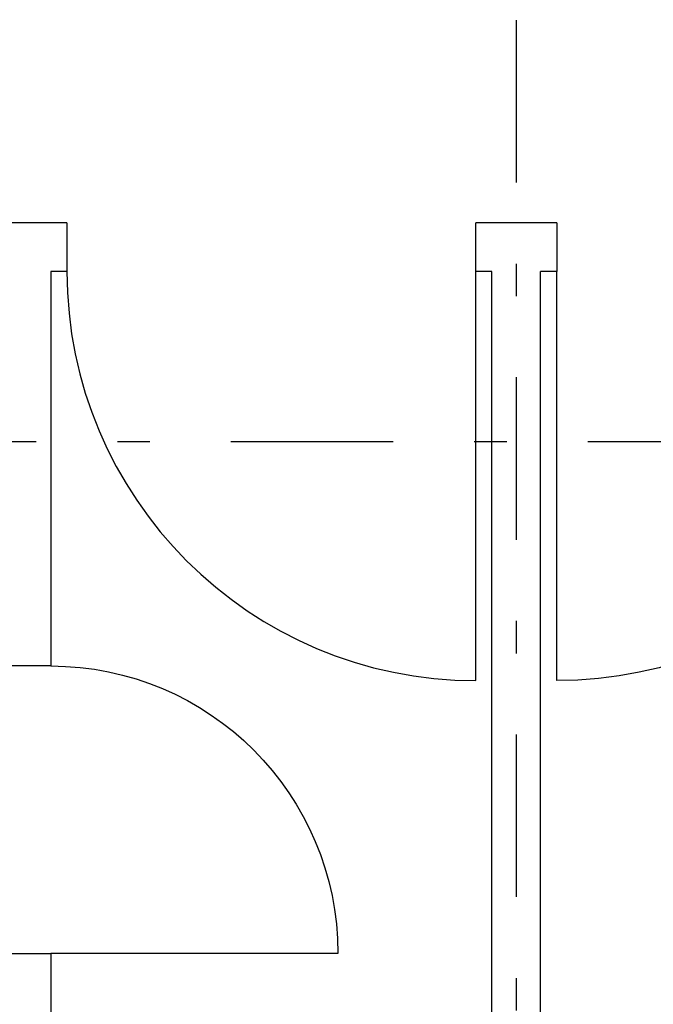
# Model space of a CAD drawing. Extents: x -1702.1 to -1638.5, y 1185.1 to 1220.8.
# Tile 30 of 50: x -1662.9 to -1661, y 1196.2 to 1199.2. Entities that reach past the tile are written whole.
import ezdxf

# ---------------------------------------------------------------- set-up
doc = ezdxf.new("R2010")
doc.units = 0
doc.header["$MEASUREMENT"] = 0
doc.linetypes.add('DASHDOT', pattern=[1, 0.5, -0.25, 0, -0.25])
for name, color, linetype in [('13', 94, 'CONTINUOUS'), ('18', 5, 'CONTINUOUS'), ('8', 1, 'CONTINUOUS')]:
    doc.layers.add(name, color=color, linetype=linetype)

msp = doc.modelspace()

# ---------------------------------------------------------------- linework, layer by layer
at = {"layer": '13', "linetype": 'Continuous'}
for p, q in [((-1662.7616, 1198.57739, 0.21561), (-1664.8516, 1198.57739, 0.21561)), ((-1661.2516, 1198.57739, 0.21561), (-1661.5016, 1198.57739, 0.21561)), ((-1662.7616, 1198.42739, 0.21561), (-1662.8116, 1198.42739, 0.21561)), ((-1662.8116, 1198.42739, 0.21561), (-1662.8116, 1197.21239, 0.21561)), ((-1661.4516, 1198.42739, 0.21561), (-1661.5016, 1198.42739, 0.21561)), ((-1661.4516, 1190.69239, 0.0206), (-1661.4516, 1198.42739, 0.0206)), ((-1661.3016, 1190.69239, 0.0206), (-1661.3016, 1198.42739, 0.0206)), ((-1661.2516, 1198.42739, 0.21561), (-1661.3016, 1198.42739, 0.21561)), ((-1662.8116, 1196.32739, 0.21561), (-1662.8116, 1196.02739, 0.21561))]:
    msp.add_line(p, q, dxfattribs=at)
at = {"layer": '13', "linetype": 'Continuous', "elevation": 0.21561}
for points in [[(-1662.7616, 1198.57739), (-1662.7616, 1198.42739), (-1662.7616, 1198.42739), (-1662.7616, 1198.42739)], [(-1661.5016, 1198.42739), (-1661.5016, 1198.42739), (-1661.5016, 1198.42739), (-1661.5016, 1198.57739)], [(-1661.2516, 1198.57739), (-1661.2516, 1198.42739), (-1661.2516, 1198.42739), (-1661.2516, 1198.42739)], [(-1662.8116, 1197.21239), (-1662.8116, 1197.21239), (-1662.8116, 1197.21239), (-1662.9616, 1197.21239)], [(-1662.9616, 1196.32739), (-1662.8116, 1196.32739), (-1662.8116, 1196.32739), (-1662.8116, 1196.32739)]]:
    msp.add_lwpolyline(points, dxfattribs=at)
at = {"layer": '18', "linetype": 'Continuous'}
for p, q in [((-1661.5016, 1197.16739, 0.21561), (-1661.5016, 1198.42739, 0.21561)), ((-1661.2516, 1197.16739, 0.21561), (-1661.2516, 1198.42739, 0.21561)), ((-1661.9266, 1196.32739, 0.21561), (-1662.8116, 1196.32739, 0.21561))]:
    msp.add_line(p, q, dxfattribs=at)
msp.add_arc((-1661.5016, 1198.42739, 0.215612), 1.26, 180, 270, dxfattribs=at)
at = {"layer": '18', "linetype": 'Continuous', "extrusion": (0, 0, -1)}
for centre, radius, start, end in [((1661.2516, 1198.42739, -0.215612), 1.26, 180, 270), ((1662.8116, 1196.32739, -0.215612), 0.885, 90, 180)]:
    msp.add_arc(centre, radius, start, end, dxfattribs=at)
at = {"layer": '8', "linetype": 'DASHDOT'}
for p, q in [((-1661.3766, 1206.90123, 0.0206), (-1661.3766, 1186.5456, 0.0206)), ((-1641.95595, 1197.90239, 0.0206), (-1699.32107, 1197.90239, 0.0206))]:
    msp.add_line(p, q, dxfattribs=at)

doc.saveas('drawing.dxf')
